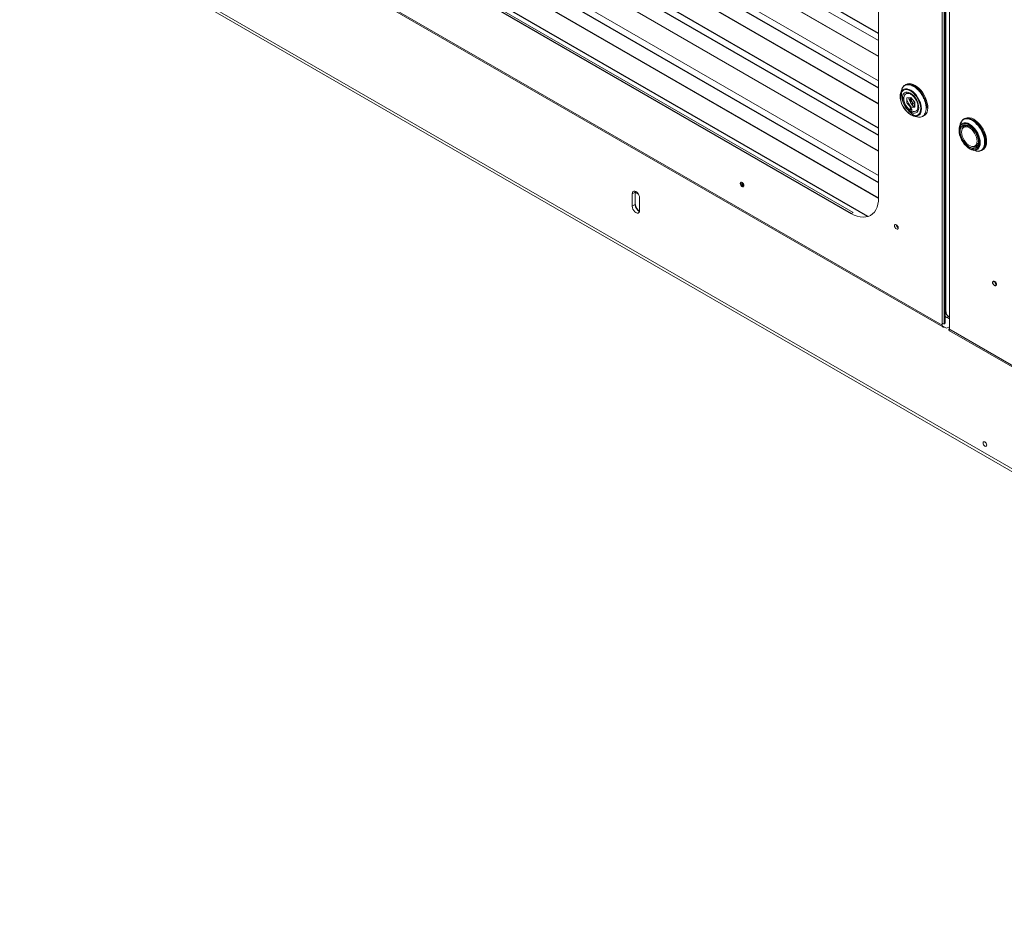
# Paper-space layout '_Isometric' of a CAD drawing. Header units: millimetres. Extents: x -1342 to 1339, y -551 to 2740.
# Tile 1 of 90: x -944 to -179, y -462 to 234. Entities that reach past the tile are written whole.
import ezdxf

# ---------------------------------------------------------------- set-up
doc = ezdxf.new("R2010")
doc.units = ezdxf.units.MM

psp = doc.layouts.new('_Isometric')

# ---------------------------------------------------------------- linework, layer by layer
at = {"color": 144, "linetype": 'Continuous', "lineweight": 18}
for p, q in [((-227.42, -3.69), (-227.42, 1097.3)), ((-225.97, -2.85), (-225.97, 1096.46)), ((-225.01, -2.3), (-225.01, 1095.91)), ((-221.62, 1093.95), (-221.62, -7.04)), ((-276.85, 95.42), (-276.85, 1063.02)), ((-224.62, 6.78), (-224.62, 1035.88)), ((-722.32, 474.63), (-276.85, 217.47)), ((-276.85, 205.31), (-722.32, 462.48)), ((-722.32, 462.34), (-276.85, 205.17)), ((-276.85, 186.28), (-722.32, 443.45)), ((-276.85, 168.55), (-722.32, 425.72)), ((-276.85, 131.79), (-722.32, 388.96)), ((-722.32, 388.82), (-276.85, 131.65)), ((-276.85, 112.77), (-722.32, 369.94)), ((-722.32, 352.06), (-276.85, 94.9)), ((-944.34, 329.85), (419.9, -457.71)), ((-943.03, 326.94), (424.37, -462.43)), ((-699.66, 316.68), (-296.61, 84.01)), ((-767.27, 307.96), (-227.42, -3.69)), ((-766.64, 306.56), (-226.79, -5.09)), ((-225.01, 217.14), (-224.62, 217.37)), ((-259.06, 179.03), (-259.75, 176.51)), ((-258.99, 178.13), (-259.06, 177.31)), ((-258.15, 179.15), (-258.27, 178.35)), ((-255.44, 183.42), (-256.23, 182.96)), ((-254.84, 179.93), (-254.84, 179.37)), ((-254.84, 177.47), (-254.84, 176.45)), ((-253.39, 179.01), (-253.39, 179.69)), ((-253.39, 176.43), (-253.39, 177.23)), ((-252.39, 178.57), (-252.39, 179.27)), ((-252.39, 176.1), (-252.39, 176.82)), ((-252.05, 176.54), (-251.93, 175.75)), ((-251.8, 175.69), (-252.04, 176.64)), ((-251.8, 178.24), (-251.8, 178.95)), ((-251.8, 175.8), (-251.8, 176.5)), ((-250.44, 177.28), (-250.44, 178.04)), ((-249.13, 176.91), (-249.13, 176.08)), ((-244.42, 177.99), (-245.86, 178.82)), ((-254.74, 173.13), (-251.73, 173.4)), ((-254.74, 169.13), (-254.74, 173.13)), ((-251.73, 165.39), (-254.74, 169.13)), ((-253.39, 172.51), (-253.39, 173.25)), ((-252.39, 170.18), (-252.39, 173.34)), ((-251.8, 169.11), (-251.8, 173.4)), ((-251.73, 173.4), (-248.73, 169.66)), ((-251.55, 173.17), (-251.16, 170.57)), ((-250.44, 174.84), (-250.44, 175.49)), ((-250.44, 167.1), (-250.44, 169.32)), ((-250.43, 169.3), (-248.73, 167.95)), ((-249.13, 174.18), (-249.13, 173.51)), ((-249.13, 170.16), (-249.13, 169.75)), ((-248.73, 169.66), (-248.73, 165.66)), ((-240.63, 169.77), (-240.63, 171.43)), ((-252.4, 163.46), (-252.4, 164.68)), ((-248.73, 165.66), (-251.73, 165.39)), ((-251.56, 163.77), (-251.56, 164.94)), ((-251.31, 165.56), (-251.11, 165.44)), ((-251.06, 163.9), (-251.06, 162.69)), ((-248.73, 165.74), (-249.86, 166.4)), ((-249.13, 168.27), (-249.13, 165.97)), ((-247.18, 163.17), (-246.3, 162.66)), ((-245.77, 164.04), (-246.47, 164.44)), ((-246.33, 166.05), (-245.66, 165.52)), ((-245.62, 165.51), (-246.22, 166.09)), ((-244.65, 161.71), (-244.16, 161.43)), ((-243.65, 162.81), (-244.23, 163.15)), ((-244.21, 164.14), (-243.64, 163.57)), ((-243.51, 163.86), (-244.11, 164.27)), ((-249.58, 158.89), (-247.05, 158.23)), ((-249.34, 159.18), (-248.56, 158.82)), ((-248.77, 159.19), (-248.02, 158.84)), ((-247.25, 159.25), (-246.49, 158.96)), ((-242.23, 158.71), (-241.44, 159.17)), ((-209.76, 157), (-210.56, 156.52)), ((-209.45, 152.99), (-209, 153.65)), ((-208.24, 153.46), (-209.09, 152.97)), ((-213.34, 152.62), (-214.03, 150.11)), ((-212.55, 151.96), (-212.42, 152.75)), ((-203.86, 132.49), (-201.34, 131.84)), ((-200.77, 132.56), (-201.52, 132.86)), ((-200.15, 136.02), (-200.97, 136.5)), ((-198.44, 135.03), (-198.92, 135.31)), ((-198.31, 135.11), (-198.44, 135.03)), ((-196.57, 132.29), (-195.76, 132.75)), ((-468.23, 98.49), (-465.98, 99.78)), ((-465.98, 89.99), (-465.98, 99.78)), ((-384.17, 105.84), (-384.31, 106.47)), ((-468.23, 88.69), (-468.23, 98.49)), ((-465.98, 99.33), (-463.27, 97.77)), ((-462.57, 85.42), (-462.57, 95.22)), ((-468.23, 88.69), (-465.98, 89.99)), ((-296.61, 84.01), (-298.06, 83.17)), ((-224.62, 38.87), (-225.01, 39.09)), ((-224.62, 37.35), (-225.01, 37.58)), ((-224.62, 36.28), (-225.01, 36.5)), ((-224.98, 16.22), (-225.01, 16.23)), ((-224.62, 16.01), (-224.98, 16.22)), ((-224.62, 6.78), (-225.01, 6.55)), ((-225.01, 3.17), (-224.96, 3.14)), ((-223.95, 2.27), (-222.5, 3.11)), ((-223.7, 2.41), (-221.62, 1.21)), ((-221.62, 2.6), (-222.5, 3.11)), ((-227.42, -2.02), (-225.97, -2.85)), ((-224.15, -5.98), (-227.39, -4.11)), ((-225.97, -1.75), (-225.01, -2.3)), ((-224.15, -5.98), (-221.62, -5.03)), ((312.59, -315.43), (-222.33, -6.63)), ((-221.69, -8.03), (312.59, -316.47))]:
    psp.add_line(p, q, dxfattribs=at)
at = {"color": 7, "linetype": 'Continuous', "lineweight": 25}
for p, q in [((-276.85, 223.04), (-722.32, 480.21)), ((-722.32, 437.88), (-276.85, 180.71)), ((-722.32, 425.58), (-276.85, 168.41)), ((-276.85, 149.53), (-722.32, 406.7)), ((-722.32, 401.12), (-276.85, 143.95)), ((-722.32, 364.36), (-276.85, 107.19)), ((-276.85, 95.04), (-722.32, 352.2)), ((-285.12, 80.79), (-714.05, 328.4)), ((-701.11, 315.85), (-298.06, 83.17)), ((-207.67, 153.29), (-207.67, 152.62)), ((-213.4, 150.8), (-213.31, 151.76)), ((-209.12, 150.61), (-209.12, 151.56)), ((-207.67, 151.55), (-207.67, 150.42)), ((-200.41, 137.85), (-199.43, 137.29)), ((-203.65, 132.77), (-202.68, 132.3)), ((-202.07, 132.29), (-202.94, 132.69)), ((-201.34, 131.84), (-200.95, 131.74)), ((-198.51, 136.75), (-197.93, 136.41)), ((-465.93, 100.37), (-465.98, 99.78)), ((-224.62, 41.02), (-225.01, 41.24)), ((-225.01, 39.09), (-224.62, 38.87))]:
    psp.add_line(p, q, dxfattribs=at)
at = {"color": 144, "linetype": 'Continuous', "lineweight": 18, "flags": 128}
for points in [[(-248.44, 182.72), (-250.03, 183.49), (-251.58, 183.95), (-253.04, 184.07), (-254.39, 183.86), (-255.58, 183.33), (-256.5, 182.59)], [(-251.77, 178.93), (-253.21, 179.62), (-254.6, 179.99), (-255.91, 180.04), (-257.09, 179.77), (-258.11, 179.18), (-258.94, 178.29), (-259.55, 177.13), (-259.92, 175.74), (-260.05, 174.15), (-259.92, 172.42), (-259.55, 170.59), (-258.94, 168.73), (-258.11, 166.89), (-257.09, 165.12), (-255.91, 163.48), (-254.6, 162.02), (-253.21, 160.79), (-251.77, 159.81), (-250.33, 159.13), (-248.94, 158.75), (-247.63, 158.7), (-246.45, 158.98), (-245.43, 159.57), (-244.6, 160.45), (-243.99, 161.61), (-243.61, 163.01), (-243.49, 164.59), (-243.61, 166.33), (-243.99, 168.15), (-244.6, 170.01), (-245.43, 171.86), (-246.45, 173.63), (-247.63, 175.26), (-248.94, 176.72), (-250.33, 177.96), (-251.77, 178.93)], [(-251.98, 160.16), (-250.57, 159.49), (-249.21, 159.14), (-247.94, 159.11), (-246.8, 159.41), (-245.82, 160.03), (-245.05, 160.94), (-244.49, 162.12), (-244.18, 163.53), (-244.11, 165.12), (-244.3, 166.84), (-244.74, 168.65), (-245.41, 170.47), (-246.29, 172.25), (-247.35, 173.94), (-248.56, 175.47), (-249.89, 176.81), (-251.27, 177.9), (-252.69, 178.72), (-254.07, 179.23), (-255.4, 179.42), (-256.61, 179.28), (-257.67, 178.82), (-258.55, 178.05), (-259.22, 177), (-259.66, 175.71), (-259.85, 174.2), (-259.78, 172.54), (-259.47, 170.76), (-258.91, 168.95), (-258.14, 167.14), (-257.16, 165.39), (-256.02, 163.78), (-254.75, 162.34), (-253.39, 161.12), (-251.98, 160.16)], [(-251.98, 176.6), (-253.26, 177.19), (-254.49, 177.45), (-255.62, 177.38), (-256.59, 176.98), (-257.38, 176.26), (-257.95, 175.25), (-258.27, 174), (-258.34, 172.55), (-258.14, 170.97), (-257.69, 169.31), (-257.01, 167.66), (-256.13, 166.07), (-255.07, 164.61), (-253.88, 163.34), (-252.62, 162.31), (-251.34, 161.57), (-250.07, 161.14), (-248.89, 161.04), (-247.83, 161.28), (-246.95, 161.85), (-246.27, 162.72), (-245.82, 163.85), (-245.62, 165.21), (-245.69, 166.73), (-246.01, 168.36), (-246.58, 170.02), (-247.37, 171.65), (-248.34, 173.18), (-249.47, 174.56), (-250.7, 175.71), (-251.98, 176.6)], [(-252.4, 163.46), (-253.56, 164.44), (-254.63, 165.65), (-255.57, 167.03), (-256.33, 168.53), (-256.87, 170.06), (-257.18, 171.56), (-257.24, 172.96), (-257.04, 174.2), (-256.59, 175.21), (-255.92, 175.96), (-255.06, 176.4), (-254.04, 176.51), (-252.91, 176.3), (-251.73, 175.76), (-250.55, 174.93), (-249.43, 173.85), (-248.41, 172.56), (-247.54, 171.12), (-246.87, 169.6), (-246.43, 168.07), (-246.23, 166.6), (-246.28, 165.27), (-246.59, 164.12), (-247.14, 163.22), (-247.9, 162.6), (-248.83, 162.3), (-249.9, 162.33), (-251.06, 162.69)], [(-242.58, 158.7), (-241.88, 158.95), (-240.78, 159.64), (-239.87, 160.63), (-239.19, 161.9), (-238.74, 163.41), (-238.55, 165.12), (-238.62, 167), (-238.94, 168.98), (-239.5, 171.03), (-240.3, 173.08), (-241.3, 175.09), (-242.5, 177), (-243.84, 178.76), (-245.31, 180.33), (-246.86, 181.66), (-248.44, 182.72)], [(-248.73, 169.14), (-249.64, 170.6), (-250, 171.25)], [(-252.4, 164.68), (-252.35, 164.95), (-252.21, 165.11), (-251.99, 165.16), (-251.73, 165.07), (-251.48, 164.86), (-251.26, 164.57), (-251.11, 164.23), (-251.06, 163.9)], [(-206.04, 133.42), (-207.48, 134.39), (-208.88, 135.63), (-210.18, 137.09), (-211.37, 138.73), (-212.39, 140.49), (-213.21, 142.34), (-213.82, 144.2), (-214.2, 146.02), (-214.32, 147.76), (-214.2, 149.34), (-213.82, 150.74), (-213.21, 151.9), (-212.39, 152.78), (-211.37, 153.37), (-210.18, 153.65), (-208.88, 153.6), (-207.48, 153.22), (-206.04, 152.54), (-204.61, 151.56), (-203.21, 150.33), (-201.9, 148.87), (-200.72, 147.23), (-199.7, 145.46), (-198.87, 143.62), (-198.26, 141.76), (-197.89, 139.93), (-197.76, 138.2), (-197.89, 136.61), (-198.26, 135.22), (-198.87, 134.06), (-199.7, 133.17), (-200.72, 132.58), (-201.9, 132.31), (-203.21, 132.36), (-204.61, 132.73), (-206.04, 133.42)], [(-202.72, 156.33), (-201.13, 155.26), (-199.58, 153.93), (-198.12, 152.36), (-196.77, 150.6), (-195.58, 148.69), (-194.57, 146.69), (-193.78, 144.63), (-193.21, 142.59), (-192.89, 140.6), (-192.83, 138.73), (-193.02, 137.01), (-193.46, 135.5), (-194.15, 134.23), (-195.05, 133.24), (-195.76, 132.75)], [(-206.25, 133.76), (-204.85, 133.1), (-203.49, 132.74), (-202.22, 132.72), (-201.07, 133.02), (-200.1, 133.63), (-199.32, 134.54), (-198.77, 135.72), (-198.45, 137.13), (-198.39, 138.72), (-198.58, 140.45), (-199.01, 142.25), (-199.68, 144.07), (-200.56, 145.85), (-201.63, 147.54), (-202.84, 149.07), (-204.16, 150.41), (-205.55, 151.5), (-206.96, 152.32), (-208.35, 152.83), (-209.67, 153.02), (-210.88, 152.88), (-211.95, 152.42), (-212.83, 151.66), (-213.5, 150.61), (-213.93, 149.31), (-214.12, 147.8), (-214.06, 146.14), (-213.74, 144.37), (-213.19, 142.55), (-212.41, 140.74), (-211.44, 139), (-210.29, 137.38), (-209.02, 135.94), (-207.66, 134.72), (-206.25, 133.76)], [(-212.27, 146.32), (-212.13, 144.81), (-211.75, 143.2), (-211.12, 141.58), (-210.28, 140.02), (-209.26, 138.58), (-208.11, 137.33), (-206.88, 136.32), (-205.63, 135.59), (-204.4, 135.18), (-203.25, 135.11), (-202.23, 135.38), (-201.39, 135.97), (-200.76, 136.86), (-200.38, 138.02), (-200.24, 139.39), (-200.38, 140.9), (-200.76, 142.51), (-201.39, 144.13), (-202.23, 145.69), (-203.25, 147.13), (-204.4, 148.38), (-205.63, 149.39), (-206.88, 150.12), (-208.11, 150.53), (-209.26, 150.6), (-210.28, 150.33), (-211.12, 149.74), (-211.75, 148.85), (-212.13, 147.69), (-212.27, 146.32)], [(-204.02, 135.12), (-203.07, 134.93), (-201.95, 134.98), (-200.97, 135.34), (-200.17, 136.01), (-199.57, 136.95), (-199.2, 138.14), (-199.09, 139.14)], [(-381.5, 104.8), (-381.61, 105.49), (-381.91, 106.19), (-382.37, 106.81), (-382.91, 107.25), (-383.45, 107.44), (-383.91, 107.35), (-384.22, 106.99), (-384.33, 106.43), (-384.22, 105.74), (-383.91, 105.04), (-383.45, 104.42), (-382.91, 103.98), (-382.37, 103.79), (-381.91, 103.88), (-381.61, 104.24), (-381.5, 104.8)], [(-383.87, 105.96), (-384.06, 106.84), (-384.05, 107.25)], [(-382.99, 106.22), (-383.12, 106.85), (-383.08, 107.33)], [(-462.57, 95.22), (-462.71, 96.31), (-463.11, 97.45), (-463.74, 98.54), (-464.53, 99.46), (-465.4, 100.12), (-466.27, 100.47), (-467.06, 100.46), (-467.69, 100.1), (-468.09, 99.42), (-468.23, 98.49)], [(-384.08, 105.84), (-384.26, 106.72), (-384.27, 106.86)], [(-276.85, 95.42), (-276.98, 92.75), (-277.38, 90.28), (-278.04, 88.02), (-278.95, 86), (-280.1, 84.26), (-281.48, 82.82), (-283.06, 81.69), (-284.83, 80.88), (-286.77, 80.41), (-288.86, 80.28), (-291.05, 80.5), (-293.34, 81.06), (-295.69, 81.95), (-298.06, 83.17)], [(-468.23, 88.69), (-468.09, 87.6), (-467.69, 86.46), (-467.06, 85.37), (-466.27, 84.45), (-465.4, 83.79), (-464.53, 83.45), (-463.74, 83.45), (-463.11, 83.82), (-462.71, 84.49), (-462.57, 85.42)], [(-261.61, 71.96), (-261.72, 72.65), (-262.02, 73.36), (-262.48, 73.98), (-263.02, 74.41), (-263.56, 74.6), (-264.02, 74.51), (-264.33, 74.16), (-264.44, 73.6), (-264.33, 72.91), (-264.02, 72.2), (-263.56, 71.58), (-263.02, 71.15), (-262.48, 70.96), (-262.02, 71.05), (-261.72, 71.4), (-261.61, 71.96)], [(-225.64, -5.12), (-226, -5.22), (-226.34, -5.23), (-226.65, -5.16), (-226.92, -5), (-227.13, -4.77), (-227.29, -4.47), (-227.39, -4.11), (-227.42, -3.69)], [(-192.81, -96.94), (-192.92, -96.25), (-193.22, -95.54), (-193.68, -94.92), (-194.22, -94.49), (-194.77, -94.3), (-195.22, -94.39), (-195.53, -94.74), (-195.64, -95.3), (-195.53, -95.99), (-195.22, -96.7), (-194.77, -97.32), (-194.22, -97.75), (-193.68, -97.94), (-193.22, -97.85), (-192.92, -97.5), (-192.81, -96.94)]]:
    psp.add_lwpolyline(points, dxfattribs=at)
at = {"color": 7, "linetype": 'Continuous', "lineweight": 25, "flags": 128}
for points in [[(-200.95, 131.74), (-200.83, 131.72), (-199.39, 131.6), (-198.06, 131.8), (-196.88, 132.32), (-195.89, 133.16), (-195.1, 134.27), (-194.54, 135.65), (-194.23, 137.25), (-194.17, 139.02), (-194.36, 140.93), (-194.79, 142.93), (-195.47, 144.96), (-196.36, 146.97), (-197.45, 148.9), (-198.7, 150.72), (-200.1, 152.37), (-201.59, 153.8), (-203.14, 154.99), (-204.71, 155.89), (-206.26, 156.5), (-207.75, 156.78), (-209.14, 156.74), (-210.4, 156.38), (-211.49, 155.7), (-212.06, 155.13)], [(-211.35, 155.94), (-211.19, 156.08), (-210.08, 156.77), (-208.81, 157.14), (-207.4, 157.18), (-205.89, 156.89), (-204.32, 156.28), (-202.73, 155.36), (-201.16, 154.16), (-199.65, 152.7), (-198.24, 151.03), (-196.96, 149.2), (-195.86, 147.23), (-194.96, 145.2), (-194.27, 143.14), (-193.83, 141.12), (-193.64, 139.19), (-193.7, 137.39), (-194.02, 135.77), (-194.59, 134.38), (-195.38, 133.24), (-196.31, 132.45)], [(-213.61, 151.23), (-213.68, 150.29), (-213.68, 150.16)], [(-213.43, 147), (-213.3, 148.49), (-212.92, 149.78), (-212.29, 150.82), (-211.45, 151.57), (-210.42, 152.01), (-209.24, 152.12), (-207.95, 151.89), (-206.6, 151.33), (-205.23, 150.47), (-203.91, 149.33), (-202.67, 147.96), (-201.55, 146.41), (-200.61, 144.72), (-199.88, 142.97), (-199.37, 141.21), (-199.11, 139.52), (-199.11, 137.94), (-199.37, 136.54), (-199.88, 135.37), (-200.61, 134.47), (-201.55, 133.88), (-202.67, 133.61), (-203.91, 133.67), (-205.23, 134.06), (-206.6, 134.77), (-207.95, 135.78), (-209.24, 137.04), (-210.42, 138.51), (-211.45, 140.13), (-212.29, 141.86), (-212.92, 143.62), (-213.3, 145.35), (-213.43, 147)], [(-196.31, 132.45), (-196.39, 132.4), (-196.57, 132.29)], [(-188.14, 29.55), (-188.03, 30.12), (-187.73, 30.47), (-187.27, 30.56), (-186.73, 30.37), (-186.19, 29.93), (-185.73, 29.31), (-185.42, 28.61), (-185.31, 27.92), (-185.42, 27.36), (-185.73, 27), (-186.19, 26.92), (-186.73, 27.1), (-187.27, 27.54), (-187.73, 28.16), (-188.03, 28.87), (-188.14, 29.55)]]:
    psp.add_lwpolyline(points, dxfattribs=at)
at = {"color": 144, "linetype": 'Continuous', "lineweight": 18}
for centre, radius, start, end in [((-238.17, 177.92), 20.25, 189.35912, 202.23255), ((-236.8, 178.02), 19.13, 200.30931, 220.64502), ((-235.37, 178.84), 19.1, 199.34613, 220.65387), ((-228.04, 183.07), 26.29, 208.41059, 211.58941), ((-237.73, 176.71), 20.02, 218.03902, 230.58944), ((-247.06, 170.28), 7.91, 235.39208, 239.64264), ((-206.82, 150.53), 7.1, 54.70796, 114.45609), ((-208.14, 147.89), 3.77, 53.39669, 168.37453), ((-380.41, 107.06), 2.78, 173.54333, 246.45129), ((-379.79, 107.42), 3.09, 183.60107, 236.39355), ((-380.4, 107.06), 3.87, 198.39241, 237.02928), ((-380.47, 106.99), 3.55, 196.77043, 243.25183), ((-380.66, 106.88), 2.42, 195.8991, 249.45036), ((-259.9, 74.59), 3.09, 183.60107, 236.39355), ((-183.6, 30.54), 3.09, 183.60107, 236.39355), ((-221.91, 5.64), 3.95, 218.09689, 238.77595), ((-220.8, -6.79), 1.53, 174.33758, 234.35024)]:
    psp.add_arc(centre, radius, start, end, dxfattribs=at)
at = {"color": 7, "linetype": 'Continuous', "lineweight": 25}
for centre, radius, start, end in [((-207.14, 151.04), 6.39, 140.2579, 165.757), ((-460.22, 90.08), 5.77, 180.92787, 245.35222), ((-220.02, 6.99), 4.61, 182.60548, 237.39452)]:
    psp.add_arc(centre, radius, start, end, dxfattribs=at)
at = {"color": 144, "linetype": 'Continuous', "lineweight": 18}
for points, knots in [([(-239.33, 165.12), (-239.33, 166.29), (-239.49, 167.55), (-240.1, 170.13), (-240.55, 171.46), (-241.72, 174.04), (-242.43, 175.3), (-244.04, 177.65), (-244.94, 178.73), (-246.85, 180.62), (-247.86, 181.42), (-249.88, 182.68), (-250.9, 183.13), (-252.85, 183.63), (-253.78, 183.68), (-255.48, 183.39), (-256.24, 183.04), (-257.53, 181.97), (-258.05, 181.26), (-258.8, 179.52), (-259.03, 178.5), (-259.18, 176.26), (-259.1, 175.03), (-258.63, 172.48), (-258.24, 171.17), (-257.2, 168.56), (-256.55, 167.27), (-255.03, 164.85), (-254.17, 163.71), (-252.32, 161.7), (-251.33, 160.82), (-249.32, 159.4), (-248.29, 158.86), (-247.3, 158.51)], [0, 0, 0, 0, 0.0625, 0.0625, 0.125, 0.125, 0.1875, 0.1875, 0.25, 0.25, 0.3125, 0.3125, 0.375, 0.375, 0.4375, 0.4375, 0.5, 0.5, 0.5625, 0.5625, 0.625, 0.625, 0.6875, 0.6875, 0.75, 0.75, 0.8125, 0.8125, 0.875, 0.875, 0.9375, 0.9375, 1, 1, 1, 1]), ([(-259.31, 177.32), (-259.37, 176.98), (-259.44, 176.6), (-259.4, 176.17), (-259.4, 176.13)], [0, 0, 0, 0, 0.9101238, 1, 1, 1, 1]), ([(-239.87, 164.96), (-239.9, 165.72), (-239.97, 167.24), (-240.56, 169.71), (-241.46, 172.19), (-242.68, 174.62), (-244.17, 176.89), (-245.87, 178.92), (-247.72, 180.63), (-249.64, 181.96), (-251.56, 182.85), (-253.4, 183.27), (-255.1, 183.2), (-256.59, 182.65), (-257.8, 181.63), (-258.64, 180.4), (-258.91, 179.38), (-259.02, 178.99)], [0, 0, 0, 0, 0.0683201, 0.1366401, 0.2049602, 0.2732803, 0.3416003, 0.4099204, 0.4782405, 0.5465605, 0.6148806, 0.6832007, 0.7515207, 0.8198408, 0.8881609, 0.9564809, 1, 1, 1, 1]), ([(-239.33, 165.12), (-239.37, 165.89), (-239.44, 167.43), (-240.03, 169.93), (-240.95, 172.45), (-242.19, 174.91), (-243.7, 177.21), (-245.42, 179.27), (-247.29, 181), (-249.23, 182.34), (-251.18, 183.24), (-253.04, 183.67), (-254.77, 183.6), (-256.28, 183.04), (-257.51, 182), (-258.37, 180.73), (-258.65, 179.67), (-258.77, 179.23)], [0, 0, 0, 0, 0.068063, 0.136126, 0.204189, 0.272252, 0.340316, 0.408379, 0.476442, 0.544505, 0.612568, 0.680631, 0.748694, 0.816757, 0.884821, 0.952884, 1, 1, 1, 1]), ([(-247.07, 158.29), (-246.67, 158.18), (-245.66, 157.91), (-244.18, 158.02), (-242.68, 158.56), (-241.46, 159.57), (-240.56, 161.02), (-239.97, 162.81), (-239.9, 164.25), (-239.87, 164.96)], [0, 0, 0, 0, 0.096088, 0.24674, 0.397392, 0.548044, 0.698696, 0.849348, 1, 1, 1, 1]), ([(-210.45, 156.54), (-210.59, 156.48), (-211.12, 156.22), (-211.6, 155.82), (-211.87, 155.43), (-211.88, 155.41)], [0, 0, 0, 0, 0.252472, 0.962808, 1, 1, 1, 1]), ([(-200.93, 131.77), (-200.53, 131.69), (-199.64, 131.52), (-198.32, 131.63), (-197.15, 131.94), (-196.53, 132.35), (-196.29, 132.5)], [0, 0, 0, 0, 0.233005, 0.527832, 0.815478, 1, 1, 1, 1]), ([(-383, 104.07), (-383.03, 104.09), (-383.18, 104.21), (-383.43, 104.51), (-383.84, 105.07), (-384.04, 105.54), (-384.17, 105.84)], [0, 0, 0, 0, 0.051653, 0.298629, 0.54585, 1, 1, 1, 1])]:
    psp.add_open_spline(points, degree=3, knots=knots, dxfattribs=at)

doc.saveas('drawing.dxf')
